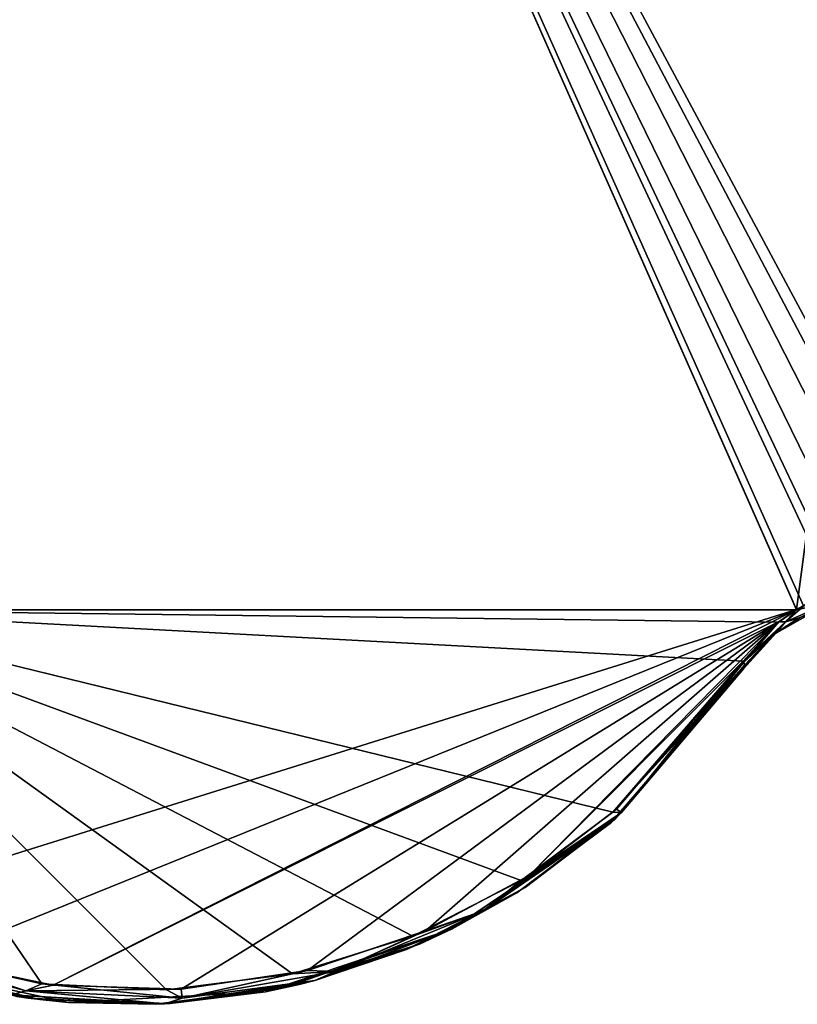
# Model space of a CAD drawing. Header units: millimetres. Extents: x -125 to 125, y -46 to 12.
# Tile 237 of 256: x 98 to 103, y -37 to -30. Entities that reach past the tile are written whole.
import ezdxf

# ---------------------------------------------------------------- set-up
doc = ezdxf.new("R2010")
doc.units = ezdxf.units.MM
doc.header["$LTSCALE"] = 26.699852
for name, color, linetype in [('123', 7, 'CONTINUOUS'), ('177', 7, 'CONTINUOUS'), ('182', 7, 'CONTINUOUS'), ('183', 7, 'CONTINUOUS'), ('220', 7, 'CONTINUOUS'), ('221', 7, 'CONTINUOUS'), ('232', 7, 'CONTINUOUS'), ('233', 7, 'CONTINUOUS')]:
    doc.layers.add(name, color=color, linetype=linetype)

msp = doc.modelspace()

# ---------------------------------------------------------------- linework, layer by layer
at = {"layer": '123', "linetype": 'CONTINUOUS'}
for points in [[(102.7529, -34.4009, 69.7921), (101.845, -35.4547, 71.0519), (102.7529, -34.4009, 64.4363), (102.7529, -34.4009, 69.7921)], [(102.7529, -34.4009, 64.4363), (101.845, -35.4547, 71.0519), (101.8794, -35.4242, 64.4363), (102.7529, -34.4009, 64.4363)], [(102.7529, -34.4009, -69.7921), (101.8794, -35.4242, -67.0963), (101.8698, -35.4328, -71.0177), (102.7529, -34.4009, -69.7921)], [(102.7529, -34.4009, -55.1388), (101.8794, -35.4242, -55.1388), (102.7529, -34.4009, -61.7286), (102.7529, -34.4009, -55.1388)], [(102.7529, -34.4009, -19.2663), (101.8794, -35.4242, -7.3088), (101.8794, -35.4242, -19.2663), (102.7529, -34.4009, -19.2663)], [(102.7529, -34.4009, -31.2238), (101.8794, -35.4242, -19.2663), (101.8794, -35.4242, -31.2238), (102.7529, -34.4009, -31.2238)], [(102.7529, -34.4009, -25.8561), (101.8794, -35.4242, -19.2663), (102.7529, -34.4009, -31.2238), (102.7529, -34.4009, -25.8561)], [(102.7529, -34.4009, -19.2663), (101.8794, -35.4242, -19.2663), (102.7529, -34.4009, -25.8561), (102.7529, -34.4009, -19.2663)], [(102.7529, -34.4009, -7.3088), (101.8794, -35.4242, 4.6488), (101.8794, -35.4242, -7.3088), (102.7529, -34.4009, -7.3088)], [(102.7529, -34.4009, -1.941), (101.8794, -35.4242, 4.6488), (102.7529, -34.4009, -7.3088), (102.7529, -34.4009, -1.941)], [(102.7529, -34.4009, 4.6488), (101.8794, -35.4242, 4.6488), (102.7529, -34.4009, -1.941), (102.7529, -34.4009, 4.6488)], [(102.7529, -34.4009, -13.8986), (101.8794, -35.4242, -7.3088), (102.7529, -34.4009, -19.2663), (102.7529, -34.4009, -13.8986)], [(102.7529, -34.4009, -7.3088), (101.8794, -35.4242, -7.3088), (102.7529, -34.4009, -13.8986), (102.7529, -34.4009, -7.3088)], [(102.7529, -34.4009, -43.1813), (101.8794, -35.4242, -31.2238), (101.8794, -35.4242, -43.1813), (102.7529, -34.4009, -43.1813)], [(102.7529, -34.4009, -43.1813), (101.8794, -35.4242, -43.1813), (102.7529, -34.4009, -49.7711), (102.7529, -34.4009, -43.1813)], [(102.7529, -34.4009, -37.8136), (101.8794, -35.4242, -31.2238), (102.7529, -34.4009, -43.1813), (102.7529, -34.4009, -37.8136)], [(102.7529, -34.4009, -49.7711), (101.8794, -35.4242, -43.1813), (102.7529, -34.4009, -55.1388), (102.7529, -34.4009, -49.7711)], [(102.7529, -34.4009, -55.1388), (101.8794, -35.4242, -43.1813), (101.8794, -35.4242, -55.1388), (102.7529, -34.4009, -55.1388)], [(102.7529, -34.4009, -31.2238), (101.8794, -35.4242, -31.2238), (102.7529, -34.4009, -37.8136), (102.7529, -34.4009, -31.2238)], [(102.7529, -34.4009, 52.4788), (101.8794, -35.4242, 52.4788), (102.7529, -34.4009, 45.889), (102.7529, -34.4009, 52.4788)], [(102.7529, -34.4009, 64.4363), (101.8794, -35.4242, 64.4363), (102.7529, -34.4009, 57.8465), (102.7529, -34.4009, 64.4363)], [(102.7529, -34.4009, 57.8465), (101.8794, -35.4242, 64.4363), (102.7529, -34.4009, 52.4788), (102.7529, -34.4009, 57.8465)], [(102.7529, -34.4009, 52.4788), (101.8794, -35.4242, 64.4363), (101.8794, -35.4242, 52.4788), (102.7529, -34.4009, 52.4788)], [(102.7529, -34.4009, 40.5213), (101.8794, -35.4242, 40.5213), (102.7529, -34.4009, 33.9315), (102.7529, -34.4009, 40.5213)], [(102.7529, -34.4009, 33.9315), (101.8794, -35.4242, 40.5213), (102.7529, -34.4009, 28.5638), (102.7529, -34.4009, 33.9315)], [(102.7529, -34.4009, 28.5638), (101.8794, -35.4242, 40.5213), (101.8794, -35.4242, 28.5638), (102.7529, -34.4009, 28.5638)], [(102.7529, -34.4009, 45.889), (101.8794, -35.4242, 52.4788), (102.7529, -34.4009, 40.5213), (102.7529, -34.4009, 45.889)], [(102.7529, -34.4009, 40.5213), (101.8794, -35.4242, 52.4788), (101.8794, -35.4242, 40.5213), (102.7529, -34.4009, 40.5213)], [(102.7529, -34.4009, 4.6488), (101.8794, -35.4242, 16.6063), (101.8794, -35.4242, 4.6488), (102.7529, -34.4009, 4.6488)], [(102.7529, -34.4009, 10.0165), (101.8794, -35.4242, 16.6063), (102.7529, -34.4009, 4.6488), (102.7529, -34.4009, 10.0165)], [(102.7529, -34.4009, 16.6063), (101.8794, -35.4242, 16.6063), (102.7529, -34.4009, 10.0165), (102.7529, -34.4009, 16.6063)], [(102.7529, -34.4009, -67.0963), (101.8794, -35.4242, -67.0963), (102.7529, -34.4009, -69.7921), (102.7529, -34.4009, -67.0963)], [(101.8794, -35.4242, -67.0963), (102.7529, -34.4009, -67.0963), (101.8794, -35.4242, -55.1388), (101.8794, -35.4242, -67.0963)], [(101.8794, -35.4242, -55.1388), (102.7529, -34.4009, -67.0963), (102.7529, -34.4009, -61.7286), (101.8794, -35.4242, -55.1388)], [(102.7529, -34.4009, 21.974), (101.8794, -35.4242, 28.5638), (102.7529, -34.4009, 16.6063), (102.7529, -34.4009, 21.974)], [(102.7529, -34.4009, 28.5638), (101.8794, -35.4242, 28.5638), (102.7529, -34.4009, 21.974), (102.7529, -34.4009, 28.5638)], [(102.7529, -34.4009, 16.6063), (101.8794, -35.4242, 28.5638), (101.8794, -35.4242, 16.6063), (102.7529, -34.4009, 16.6063)], [(101.8794, -35.4242, -19.2663), (100.7646, -36.1776, -7.3088), (100.7646, -36.1776, -19.2663), (101.8794, -35.4242, -19.2663)], [(101.8794, -35.4242, -19.2663), (100.7646, -36.1776, -19.2663), (101.8794, -35.4242, -31.2238), (101.8794, -35.4242, -19.2663)], [(101.8794, -35.4242, -7.3088), (100.7646, -36.1776, 4.6488), (100.7646, -36.1776, -7.3088), (101.8794, -35.4242, -7.3088)], [(101.8794, -35.4242, 4.6488), (100.7646, -36.1776, 4.6488), (101.8794, -35.4242, -7.3088), (101.8794, -35.4242, 4.6488)], [(101.8794, -35.4242, -7.3088), (100.7646, -36.1776, -7.3088), (101.8794, -35.4242, -19.2663), (101.8794, -35.4242, -7.3088)], [(101.8794, -35.4242, -67.0963), (100.7646, -36.1776, -67.0963), (101.8698, -35.4328, -71.0177), (101.8794, -35.4242, -67.0963)], [(100.7646, -36.1776, -67.0963), (101.8794, -35.4242, -67.0963), (100.7646, -36.1776, -55.1388), (100.7646, -36.1776, -67.0963)], [(101.8794, -35.4242, -43.1813), (100.7646, -36.1776, -31.2238), (100.7646, -36.1776, -43.1813), (101.8794, -35.4242, -43.1813)], [(101.8794, -35.4242, -31.2238), (100.7646, -36.1776, -31.2238), (101.8794, -35.4242, -43.1813), (101.8794, -35.4242, -31.2238)], [(101.8794, -35.4242, -43.1813), (100.7646, -36.1776, -43.1813), (101.8794, -35.4242, -55.1388), (101.8794, -35.4242, -43.1813)], [(101.8794, -35.4242, -31.2238), (100.7646, -36.1776, -19.2663), (100.7646, -36.1776, -31.2238), (101.8794, -35.4242, -31.2238)], [(101.8794, -35.4242, -55.1388), (100.7646, -36.1776, -43.1813), (100.7646, -36.1776, -55.1388), (101.8794, -35.4242, -55.1388)], [(101.8794, -35.4242, 52.4788), (100.7646, -36.1776, 64.4363), (100.7646, -36.1776, 52.4788), (101.8794, -35.4242, 52.4788)], [(101.8794, -35.4242, 52.4788), (100.7646, -36.1776, 52.4788), (101.8794, -35.4242, 40.5213), (101.8794, -35.4242, 52.4788)], [(101.8794, -35.4242, 64.4363), (101.2062, -35.9307, 71.9264), (100.7646, -36.1776, 64.4363), (101.8794, -35.4242, 64.4363)], [(101.8794, -35.4242, 64.4363), (100.7646, -36.1776, 64.4363), (101.8794, -35.4242, 52.4788), (101.8794, -35.4242, 64.4363)], [(101.8794, -35.4242, 28.5638), (100.7646, -36.1776, 40.5213), (100.7646, -36.1776, 28.5638), (101.8794, -35.4242, 28.5638)], [(101.8794, -35.4242, 40.5213), (100.7646, -36.1776, 40.5213), (101.8794, -35.4242, 28.5638), (101.8794, -35.4242, 40.5213)], [(101.8794, -35.4242, 40.5213), (100.7646, -36.1776, 52.4788), (100.7646, -36.1776, 40.5213), (101.8794, -35.4242, 40.5213)], [(101.8794, -35.4242, 4.6488), (100.7646, -36.1776, 16.6063), (100.7646, -36.1776, 4.6488), (101.8794, -35.4242, 4.6488)], [(101.8794, -35.4242, 16.6063), (100.7646, -36.1776, 16.6063), (101.8794, -35.4242, 4.6488), (101.8794, -35.4242, 16.6063)], [(101.8794, -35.4242, -67.0963), (101.8794, -35.4242, -55.1388), (100.7646, -36.1776, -55.1388), (101.8794, -35.4242, -67.0963)], [(101.8794, -35.4242, 28.5638), (100.7646, -36.1776, 28.5638), (101.8794, -35.4242, 16.6063), (101.8794, -35.4242, 28.5638)], [(101.8794, -35.4242, 16.6063), (100.7646, -36.1776, 28.5638), (100.7646, -36.1776, 16.6063), (101.8794, -35.4242, 16.6063)], [(101.845, -35.4547, 71.0519), (101.2062, -35.9307, 71.9264), (101.8794, -35.4242, 64.4363), (101.845, -35.4547, 71.0519)], [(101.8698, -35.4328, -71.0177), (100.7646, -36.1776, -67.0963), (101.2636, -35.894, -71.8482), (101.8698, -35.4328, -71.0177)], [(101.2636, -35.894, -71.8482), (100.7646, -36.1776, -67.0963), (100.5402, -36.2818, -72.8252), (101.2636, -35.894, -71.8482)], [(101.2062, -35.9307, 71.9264), (100.4527, -36.3188, 72.9423), (100.7646, -36.1776, 64.4363), (101.2062, -35.9307, 71.9264)], [(100.7646, -36.1776, -19.2663), (99.4894, -36.6064, -7.3088), (99.4894, -36.6064, -19.2663), (100.7646, -36.1776, -19.2663)], [(100.7646, -36.1776, -7.3088), (99.4894, -36.6064, -7.3088), (100.7646, -36.1776, -19.2663), (100.7646, -36.1776, -7.3088)], [(100.7646, -36.1776, -19.2663), (99.4894, -36.6064, -19.2663), (100.7646, -36.1776, -31.2238), (100.7646, -36.1776, -19.2663)], [(100.7646, -36.1776, -67.0963), (99.4894, -36.6064, -67.0963), (100.5402, -36.2818, -72.8252), (100.7646, -36.1776, -67.0963)], [(99.4894, -36.6064, -67.0963), (100.7646, -36.1776, -67.0963), (99.4894, -36.6064, -55.1388), (99.4894, -36.6064, -67.0963)], [(100.7646, -36.1776, -7.3088), (99.4894, -36.6064, 4.6488), (99.4894, -36.6064, -7.3088), (100.7646, -36.1776, -7.3088)], [(100.7646, -36.1776, 4.6488), (99.4894, -36.6064, 4.6488), (100.7646, -36.1776, -7.3088), (100.7646, -36.1776, 4.6488)], [(100.7646, -36.1776, -67.0963), (100.7646, -36.1776, -55.1388), (99.4894, -36.6064, -55.1388), (100.7646, -36.1776, -67.0963)], [(100.7646, -36.1776, -31.2238), (99.4894, -36.6064, -31.2238), (100.7646, -36.1776, -43.1813), (100.7646, -36.1776, -31.2238)], [(100.7646, -36.1776, -43.1813), (99.4894, -36.6064, -31.2238), (99.4894, -36.6064, -43.1813), (100.7646, -36.1776, -43.1813)], [(100.7646, -36.1776, -31.2238), (99.4894, -36.6064, -19.2663), (99.4894, -36.6064, -31.2238), (100.7646, -36.1776, -31.2238)], [(100.7646, -36.1776, -43.1813), (99.4894, -36.6064, -43.1813), (100.7646, -36.1776, -55.1388), (100.7646, -36.1776, -43.1813)], [(100.7646, -36.1776, -55.1388), (99.4894, -36.6064, -43.1813), (99.4894, -36.6064, -55.1388), (100.7646, -36.1776, -55.1388)], [(100.7646, -36.1776, 64.4363), (99.4894, -36.6064, 64.4363), (100.7646, -36.1776, 52.4788), (100.7646, -36.1776, 64.4363)], [(100.7646, -36.1776, 52.4788), (99.4894, -36.6064, 64.4363), (99.4894, -36.6064, 52.4788), (100.7646, -36.1776, 52.4788)], [(100.7646, -36.1776, 64.4363), (99.6152, -36.5806, 74.0516), (99.4894, -36.6064, 64.4363), (100.7646, -36.1776, 64.4363)], [(100.7646, -36.1776, 40.5213), (99.4894, -36.6064, 40.5213), (100.7646, -36.1776, 28.5638), (100.7646, -36.1776, 40.5213)], [(100.7646, -36.1776, 28.5638), (99.4894, -36.6064, 40.5213), (99.4894, -36.6064, 28.5638), (100.7646, -36.1776, 28.5638)], [(100.7646, -36.1776, 52.4788), (99.4894, -36.6064, 52.4788), (100.7646, -36.1776, 40.5213), (100.7646, -36.1776, 52.4788)], [(100.7646, -36.1776, 40.5213), (99.4894, -36.6064, 52.4788), (99.4894, -36.6064, 40.5213), (100.7646, -36.1776, 40.5213)], [(100.7646, -36.1776, 16.6063), (99.4894, -36.6064, 16.6063), (100.7646, -36.1776, 4.6488), (100.7646, -36.1776, 16.6063)], [(100.7646, -36.1776, 4.6488), (99.4894, -36.6064, 16.6063), (99.4894, -36.6064, 4.6488), (100.7646, -36.1776, 4.6488)], [(100.7646, -36.1776, 16.6063), (99.4894, -36.6064, 28.5638), (99.4894, -36.6064, 16.6063), (100.7646, -36.1776, 16.6063)], [(100.7646, -36.1776, 28.5638), (99.4894, -36.6064, 28.5638), (100.7646, -36.1776, 16.6063), (100.7646, -36.1776, 28.5638)], [(99.8268, -36.5295, 73.7733), (99.6152, -36.5806, 74.0516), (100.7646, -36.1776, 64.4363), (99.8268, -36.5295, 73.7733)], [(100.4527, -36.3188, 72.9423), (99.8268, -36.5295, 73.7733), (100.7646, -36.1776, 64.4363), (100.4527, -36.3188, 72.9423)], [(100.5402, -36.2818, -72.8252), (99.4894, -36.6064, -67.0963), (99.827, -36.5295, -73.7731), (100.5402, -36.2818, -72.8252)], [(98.1459, -36.6797, -19.2663), (96.8315, -36.3921, -7.3088), (96.8315, -36.3921, -19.2663), (98.1459, -36.6797, -19.2663)], [(98.1459, -36.6797, -7.3088), (96.8315, -36.3921, -7.3088), (98.1459, -36.6797, -19.2663), (98.1459, -36.6797, -7.3088)], [(98.1459, -36.6797, -67.0963), (98.1459, -36.6797, -55.1388), (96.8315, -36.3921, -55.1388), (98.1459, -36.6797, -67.0963)], [(98.1459, -36.6797, 4.6488), (96.8315, -36.3921, 4.6488), (98.1459, -36.6797, -7.3088), (98.1459, -36.6797, 4.6488)], [(98.1459, -36.6797, -7.3088), (96.8315, -36.3921, 4.6488), (96.8315, -36.3921, -7.3088), (98.1459, -36.6797, -7.3088)], [(97.949, -36.6599, -76.1963), (96.8315, -36.3921, -67.0963), (97.097, -36.4808, -77.2627), (97.949, -36.6599, -76.1963)], [(96.8315, -36.3921, -67.0963), (98.1459, -36.6797, -67.0963), (96.8315, -36.3921, -55.1388), (96.8315, -36.3921, -67.0963)], [(98.1459, -36.6797, -43.1813), (96.8315, -36.3921, -31.2238), (96.8315, -36.3921, -43.1813), (98.1459, -36.6797, -43.1813)], [(98.1459, -36.6797, -67.0963), (96.8315, -36.3921, -67.0963), (97.949, -36.6599, -76.1963), (98.1459, -36.6797, -67.0963)], [(98.1459, -36.6797, -31.2238), (96.8315, -36.3921, -31.2238), (98.1459, -36.6797, -43.1813), (98.1459, -36.6797, -31.2238)], [(98.1459, -36.6797, -31.2238), (96.8315, -36.3921, -19.2663), (96.8315, -36.3921, -31.2238), (98.1459, -36.6797, -31.2238)], [(98.1459, -36.6797, -55.1388), (96.8315, -36.3921, -43.1813), (96.8315, -36.3921, -55.1388), (98.1459, -36.6797, -55.1388)], [(98.1459, -36.6797, -19.2663), (96.8315, -36.3921, -19.2663), (98.1459, -36.6797, -31.2238), (98.1459, -36.6797, -19.2663)], [(98.1459, -36.6797, -43.1813), (96.8315, -36.3921, -43.1813), (98.1459, -36.6797, -55.1388), (98.1459, -36.6797, -43.1813)], [(98.1459, -36.6797, 64.4363), (96.8315, -36.3921, 64.4363), (98.1459, -36.6797, 52.4788), (98.1459, -36.6797, 64.4363)], [(98.1459, -36.6797, 52.4788), (96.8315, -36.3921, 64.4363), (96.8315, -36.3921, 52.4788), (98.1459, -36.6797, 52.4788)], [(98.1459, -36.6797, 52.4788), (96.8315, -36.3921, 52.4788), (98.1459, -36.6797, 40.5213), (98.1459, -36.6797, 52.4788)], [(98.1459, -36.6797, 40.5213), (96.8315, -36.3921, 52.4788), (96.8315, -36.3921, 40.5213), (98.1459, -36.6797, 40.5213)], [(98.1459, -36.6797, 28.5638), (96.8315, -36.3921, 40.5213), (96.8315, -36.3921, 28.5638), (98.1459, -36.6797, 28.5638)], [(98.1459, -36.6797, 40.5213), (96.8315, -36.3921, 40.5213), (98.1459, -36.6797, 28.5638), (98.1459, -36.6797, 40.5213)], [(98.1459, -36.6797, 4.6488), (96.8315, -36.3921, 16.6063), (96.8315, -36.3921, 4.6488), (98.1459, -36.6797, 4.6488)], [(98.1459, -36.6797, 16.6063), (96.8315, -36.3921, 16.6063), (98.1459, -36.6797, 4.6488), (98.1459, -36.6797, 16.6063)], [(98.1459, -36.6797, 64.4363), (97.7919, -36.6384, 76.3945), (96.8315, -36.3921, 64.4363), (98.1459, -36.6797, 64.4363)], [(98.1459, -36.6797, 16.6063), (96.8315, -36.3921, 28.5638), (96.8315, -36.3921, 16.6063), (98.1459, -36.6797, 16.6063)], [(98.1459, -36.6797, 28.5638), (96.8315, -36.3921, 28.5638), (98.1459, -36.6797, 16.6063), (98.1459, -36.6797, 28.5638)], [(99.7194, -36.5567, -73.9148), (99.4894, -36.6064, -67.0963), (98.8392, -36.6874, -75.0605), (99.7194, -36.5567, -73.9148)], [(99.827, -36.5295, -73.7731), (99.4894, -36.6064, -67.0963), (99.7194, -36.5567, -73.9148), (99.827, -36.5295, -73.7731)], [(99.4894, -36.6064, -19.2663), (98.1459, -36.6797, -7.3088), (98.1459, -36.6797, -19.2663), (99.4894, -36.6064, -19.2663)], [(99.4894, -36.6064, -7.3088), (98.1459, -36.6797, -7.3088), (99.4894, -36.6064, -19.2663), (99.4894, -36.6064, -7.3088)], [(99.4894, -36.6064, -7.3088), (98.1459, -36.6797, 4.6488), (98.1459, -36.6797, -7.3088), (99.4894, -36.6064, -7.3088)], [(99.4894, -36.6064, 4.6488), (98.1459, -36.6797, 4.6488), (99.4894, -36.6064, -7.3088), (99.4894, -36.6064, 4.6488)], [(99.4894, -36.6064, -67.0963), (99.4894, -36.6064, -55.1388), (98.1459, -36.6797, -55.1388), (99.4894, -36.6064, -67.0963)], [(99.4894, -36.6064, -43.1813), (98.1459, -36.6797, -31.2238), (98.1459, -36.6797, -43.1813), (99.4894, -36.6064, -43.1813)], [(99.4894, -36.6064, -31.2238), (98.1459, -36.6797, -31.2238), (99.4894, -36.6064, -43.1813), (99.4894, -36.6064, -31.2238)], [(98.1459, -36.6797, -67.0963), (99.4894, -36.6064, -67.0963), (98.1459, -36.6797, -55.1388), (98.1459, -36.6797, -67.0963)], [(99.4894, -36.6064, -31.2238), (98.1459, -36.6797, -19.2663), (98.1459, -36.6797, -31.2238), (99.4894, -36.6064, -31.2238)], [(99.4894, -36.6064, -19.2663), (98.1459, -36.6797, -19.2663), (99.4894, -36.6064, -31.2238), (99.4894, -36.6064, -19.2663)], [(99.4894, -36.6064, -43.1813), (98.1459, -36.6797, -43.1813), (99.4894, -36.6064, -55.1388), (99.4894, -36.6064, -43.1813)], [(99.4894, -36.6064, -67.0963), (98.1459, -36.6797, -67.0963), (98.8392, -36.6874, -75.0605), (99.4894, -36.6064, -67.0963)], [(99.4894, -36.6064, -55.1388), (98.1459, -36.6797, -43.1813), (98.1459, -36.6797, -55.1388), (99.4894, -36.6064, -55.1388)], [(99.4894, -36.6064, 64.4363), (98.1459, -36.6797, 64.4363), (99.4894, -36.6064, 52.4788), (99.4894, -36.6064, 64.4363)], [(99.4894, -36.6064, 52.4788), (98.1459, -36.6797, 64.4363), (98.1459, -36.6797, 52.4788), (99.4894, -36.6064, 52.4788)], [(99.4894, -36.6064, 40.5213), (98.1459, -36.6797, 52.4788), (98.1459, -36.6797, 40.5213), (99.4894, -36.6064, 40.5213)], [(99.4894, -36.6064, 28.5638), (98.1459, -36.6797, 40.5213), (98.1459, -36.6797, 28.5638), (99.4894, -36.6064, 28.5638)], [(99.4894, -36.6064, 40.5213), (98.1459, -36.6797, 40.5213), (99.4894, -36.6064, 28.5638), (99.4894, -36.6064, 40.5213)], [(99.4894, -36.6064, 52.4788), (98.1459, -36.6797, 52.4788), (99.4894, -36.6064, 40.5213), (99.4894, -36.6064, 52.4788)], [(99.4894, -36.6064, 16.6063), (98.1459, -36.6797, 16.6063), (99.4894, -36.6064, 4.6488), (99.4894, -36.6064, 16.6063)], [(99.4894, -36.6064, 4.6488), (98.1459, -36.6797, 16.6063), (98.1459, -36.6797, 4.6488), (99.4894, -36.6064, 4.6488)], [(99.4894, -36.6064, 64.4363), (98.7379, -36.6923, 75.191), (98.1459, -36.6797, 64.4363), (99.4894, -36.6064, 64.4363)], [(99.4894, -36.6064, 16.6063), (98.1459, -36.6797, 28.5638), (98.1459, -36.6797, 16.6063), (99.4894, -36.6064, 16.6063)], [(99.4894, -36.6064, 28.5638), (98.1459, -36.6797, 28.5638), (99.4894, -36.6064, 16.6063), (99.4894, -36.6064, 28.5638)], [(99.6152, -36.5806, 74.0516), (98.7379, -36.6923, 75.191), (99.4894, -36.6064, 64.4363), (99.6152, -36.5806, 74.0516)], [(97.8701, -36.6497, 76.296), (97.7919, -36.6384, 76.3945), (98.1459, -36.6797, 64.4363), (97.8701, -36.6497, 76.296)], [(98.7379, -36.6923, 75.191), (97.8701, -36.6497, 76.296), (98.1459, -36.6797, 64.4363), (98.7379, -36.6923, 75.191)], [(98.8392, -36.6874, -75.0605), (98.1459, -36.6797, -67.0963), (97.949, -36.6599, -76.1963), (98.8392, -36.6874, -75.0605)]]:
    msp.add_3dface(points, dxfattribs=at)
at = {"layer": '177', "linetype": 'CONTINUOUS'}
for points in [[(103.2436, -34.0053, 21.974), (102.9663, -34.1634, 21.974), (103.2436, -34.0053, 10.0165), (103.2436, -34.0053, 21.974)], [(103.2436, -34.0053, 45.889), (102.9663, -34.1634, 57.8465), (102.9663, -34.1634, 45.889), (103.2436, -34.0053, 45.889)], [(103.2436, -34.0053, 57.8465), (102.9714, -34.1593, 69.4455), (102.9663, -34.1634, 57.8465), (103.2436, -34.0053, 57.8465)], [(103.2436, -34.0053, 10.0165), (102.9663, -34.1634, 10.0165), (103.2436, -34.0053, -1.941), (103.2436, -34.0053, 10.0165)], [(103.2436, -34.0053, 10.0165), (102.9663, -34.1634, 21.974), (102.9663, -34.1634, 10.0165), (103.2436, -34.0053, 10.0165)], [(103.2436, -34.0053, 57.8465), (102.9663, -34.1634, 57.8465), (103.2436, -34.0053, 45.889), (103.2436, -34.0053, 57.8465)], [(103.2436, -34.0053, -61.7286), (102.9663, -34.1634, -61.7286), (103.1399, -34.0509, -69.1738), (103.2436, -34.0053, -61.7286)], [(102.9663, -34.1634, -61.7286), (103.2436, -34.0053, -61.7286), (102.9663, -34.1634, -49.7711), (102.9663, -34.1634, -61.7286)], [(103.2436, -34.0053, 21.974), (102.9663, -34.1634, 33.9315), (102.9663, -34.1634, 21.974), (103.2436, -34.0053, 21.974)], [(103.2436, -34.0053, 33.9315), (102.9663, -34.1634, 33.9315), (103.2436, -34.0053, 21.974), (103.2436, -34.0053, 33.9315)], [(103.2436, -34.0053, -37.8136), (102.9663, -34.1634, -37.8136), (103.2436, -34.0053, -49.7711), (103.2436, -34.0053, -37.8136)], [(103.2436, -34.0053, -1.941), (102.9663, -34.1634, 10.0165), (102.9663, -34.1634, -1.941), (103.2436, -34.0053, -1.941)], [(103.2436, -34.0053, -13.8986), (102.9663, -34.1634, -1.941), (102.9663, -34.1634, -13.8986), (103.2436, -34.0053, -13.8986)], [(103.2436, -34.0053, -25.8561), (102.9663, -34.1634, -25.8561), (103.2436, -34.0053, -37.8136), (103.2436, -34.0053, -25.8561)], [(103.2436, -34.0053, -61.7286), (103.2436, -34.0053, -49.7711), (102.9663, -34.1634, -49.7711), (103.2436, -34.0053, -61.7286)], [(103.2436, -34.0053, -37.8136), (102.9663, -34.1634, -25.8561), (102.9663, -34.1634, -37.8136), (103.2436, -34.0053, -37.8136)], [(103.2436, -34.0053, 45.889), (102.9663, -34.1634, 45.889), (103.2436, -34.0053, 33.9315), (103.2436, -34.0053, 45.889)], [(103.2436, -34.0053, -1.941), (102.9663, -34.1634, -1.941), (103.2436, -34.0053, -13.8986), (103.2436, -34.0053, -1.941)], [(103.2436, -34.0053, 33.9315), (102.9663, -34.1634, 45.889), (102.9663, -34.1634, 33.9315), (103.2436, -34.0053, 33.9315)], [(103.2436, -34.0053, -49.7711), (102.9663, -34.1634, -37.8136), (102.9663, -34.1634, -49.7711), (103.2436, -34.0053, -49.7711)], [(103.2436, -34.0053, -25.8561), (102.9663, -34.1634, -13.8986), (102.9663, -34.1634, -25.8561), (103.2436, -34.0053, -25.8561)], [(103.2436, -34.0053, -13.8986), (102.9663, -34.1634, -13.8986), (103.2436, -34.0053, -25.8561), (103.2436, -34.0053, -13.8986)], [(103.1261, -34.0581, 69.1962), (102.9714, -34.1593, 69.4455), (103.2436, -34.0053, 57.8465), (103.1261, -34.0581, 69.1962)], [(103.1399, -34.0509, -69.1738), (102.9663, -34.1634, -61.7286), (102.9757, -34.1559, -69.4386), (103.1399, -34.0509, -69.1738)], [(102.9663, -34.1634, -61.7286), (102.7529, -34.4009, -61.7286), (102.9757, -34.1559, -69.4386), (102.9663, -34.1634, -61.7286)], [(102.7529, -34.4009, -67.0963), (102.7529, -34.4009, -69.7921), (102.9757, -34.1559, -69.4386), (102.7529, -34.4009, -67.0963)], [(102.7529, -34.4009, -61.7286), (102.7529, -34.4009, -67.0963), (102.9757, -34.1559, -69.4386), (102.7529, -34.4009, -61.7286)], [(102.9714, -34.1593, 69.4455), (102.7529, -34.4009, 69.7921), (102.9663, -34.1634, 57.8465), (102.9714, -34.1593, 69.4455)], [(102.7529, -34.4009, -37.8136), (102.7529, -34.4009, -43.1813), (102.9663, -34.1634, -49.7711), (102.7529, -34.4009, -37.8136)], [(102.9663, -34.1634, -37.8136), (102.7529, -34.4009, -37.8136), (102.9663, -34.1634, -49.7711), (102.9663, -34.1634, -37.8136)], [(102.7529, -34.4009, -43.1813), (102.7529, -34.4009, -49.7711), (102.9663, -34.1634, -49.7711), (102.7529, -34.4009, -43.1813)], [(102.7529, -34.4009, -49.7711), (102.7529, -34.4009, -55.1388), (102.9663, -34.1634, -61.7286), (102.7529, -34.4009, -49.7711)], [(102.7529, -34.4009, -49.7711), (102.9663, -34.1634, -61.7286), (102.9663, -34.1634, -49.7711), (102.7529, -34.4009, -49.7711)], [(102.7529, -34.4009, -55.1388), (102.7529, -34.4009, -61.7286), (102.9663, -34.1634, -61.7286), (102.7529, -34.4009, -55.1388)], [(102.7529, -34.4009, 64.4363), (102.7529, -34.4009, 57.8465), (102.9663, -34.1634, 57.8465), (102.7529, -34.4009, 64.4363)], [(102.7529, -34.4009, 57.8465), (102.7529, -34.4009, 52.4788), (102.9663, -34.1634, 45.889), (102.7529, -34.4009, 57.8465)], [(102.9663, -34.1634, 57.8465), (102.7529, -34.4009, 57.8465), (102.9663, -34.1634, 45.889), (102.9663, -34.1634, 57.8465)], [(102.7529, -34.4009, 52.4788), (102.7529, -34.4009, 45.889), (102.9663, -34.1634, 45.889), (102.7529, -34.4009, 52.4788)], [(102.7529, -34.4009, 45.889), (102.7529, -34.4009, 40.5213), (102.9663, -34.1634, 33.9315), (102.7529, -34.4009, 45.889)], [(102.9663, -34.1634, 45.889), (102.7529, -34.4009, 45.889), (102.9663, -34.1634, 33.9315), (102.9663, -34.1634, 45.889)], [(102.7529, -34.4009, 40.5213), (102.7529, -34.4009, 33.9315), (102.9663, -34.1634, 33.9315), (102.7529, -34.4009, 40.5213)], [(102.7529, -34.4009, 33.9315), (102.7529, -34.4009, 28.5638), (102.9663, -34.1634, 21.974), (102.7529, -34.4009, 33.9315)], [(102.7529, -34.4009, -1.941), (102.7529, -34.4009, -7.3088), (102.9663, -34.1634, -13.8986), (102.7529, -34.4009, -1.941)], [(102.9663, -34.1634, -1.941), (102.7529, -34.4009, -1.941), (102.9663, -34.1634, -13.8986), (102.9663, -34.1634, -1.941)], [(102.7529, -34.4009, -7.3088), (102.7529, -34.4009, -13.8986), (102.9663, -34.1634, -13.8986), (102.7529, -34.4009, -7.3088)], [(102.7529, -34.4009, -13.8986), (102.7529, -34.4009, -19.2663), (102.9663, -34.1634, -25.8561), (102.7529, -34.4009, -13.8986)], [(102.9663, -34.1634, -13.8986), (102.7529, -34.4009, -13.8986), (102.9663, -34.1634, -25.8561), (102.9663, -34.1634, -13.8986)], [(102.7529, -34.4009, -19.2663), (102.7529, -34.4009, -25.8561), (102.9663, -34.1634, -25.8561), (102.7529, -34.4009, -19.2663)], [(102.7529, -34.4009, -25.8561), (102.7529, -34.4009, -31.2238), (102.9663, -34.1634, -37.8136), (102.7529, -34.4009, -25.8561)], [(102.9663, -34.1634, -25.8561), (102.7529, -34.4009, -25.8561), (102.9663, -34.1634, -37.8136), (102.9663, -34.1634, -25.8561)], [(102.7529, -34.4009, -31.2238), (102.7529, -34.4009, -37.8136), (102.9663, -34.1634, -37.8136), (102.7529, -34.4009, -31.2238)], [(102.9663, -34.1634, 33.9315), (102.7529, -34.4009, 33.9315), (102.9663, -34.1634, 21.974), (102.9663, -34.1634, 33.9315)], [(102.7529, -34.4009, 28.5638), (102.7529, -34.4009, 21.974), (102.9663, -34.1634, 21.974), (102.7529, -34.4009, 28.5638)], [(102.7529, -34.4009, 21.974), (102.7529, -34.4009, 16.6063), (102.9663, -34.1634, 10.0165), (102.7529, -34.4009, 21.974)], [(102.9663, -34.1634, 21.974), (102.7529, -34.4009, 21.974), (102.9663, -34.1634, 10.0165), (102.9663, -34.1634, 21.974)], [(102.7529, -34.4009, 16.6063), (102.7529, -34.4009, 10.0165), (102.9663, -34.1634, 10.0165), (102.7529, -34.4009, 16.6063)], [(102.7529, -34.4009, 10.0165), (102.7529, -34.4009, 4.6488), (102.9663, -34.1634, -1.941), (102.7529, -34.4009, 10.0165)], [(102.9663, -34.1634, 10.0165), (102.7529, -34.4009, 10.0165), (102.9663, -34.1634, -1.941), (102.9663, -34.1634, 10.0165)], [(102.7529, -34.4009, 4.6488), (102.7529, -34.4009, -1.941), (102.9663, -34.1634, -1.941), (102.7529, -34.4009, 4.6488)], [(102.7529, -34.4009, 69.7921), (102.7529, -34.4009, 64.4363), (102.9663, -34.1634, 57.8465), (102.7529, -34.4009, 69.7921)]]:
    msp.add_3dface(points, dxfattribs=at)
at = {"layer": '182', "color": 7, "linetype": 'CONTINUOUS'}
for points in [[(97.8315, -22.0429, -76.9355), (96.2217, -33.9986, -78.6102), (90.0753, -22.0429, -85.8867), (97.8315, -22.0429, -76.9355)], [(103.115, -33.998, -69.3216), (96.2217, -33.9986, -78.6102), (97.8315, -22.0429, -76.9355), (103.115, -33.998, -69.3216)], [(104.7017, -22.0429, -67.2877), (103.115, -33.998, -69.3216), (97.8315, -22.0429, -76.9355), (104.7017, -22.0429, -67.2877)], [(103.1775, -33.9636, -69.2296), (103.115, -33.998, -69.3216), (104.7017, -22.0429, -67.2877), (103.1775, -33.9636, -69.2296)], [(96.2217, -33.9986, -78.6102), (103.115, -33.998, -69.3216), (96.4426, -36.0846, -78.2813), (96.2217, -33.9986, -78.6102)], [(96.4426, -36.0846, -78.2813), (103.115, -33.998, -69.3216), (97.2043, -36.3868, -77.3249), (96.4426, -36.0846, -78.2813)], [(97.2043, -36.3868, -77.3249), (103.115, -33.998, -69.3216), (98.0399, -36.5624, -76.2577), (97.2043, -36.3868, -77.3249)], [(98.0399, -36.5624, -76.2577), (103.115, -33.998, -69.3216), (102.9968, -34.079, -69.4946), (98.0399, -36.5624, -76.2577)], [(98.913, -36.5893, -75.121), (98.0399, -36.5624, -76.2577), (102.9968, -34.079, -69.4946), (98.913, -36.5893, -75.121)], [(99.7762, -36.4612, -73.9743), (98.913, -36.5893, -75.121), (102.9968, -34.079, -69.4946), (99.7762, -36.4612, -73.9743)], [(100.5813, -36.1918, -72.8839), (99.7762, -36.4612, -73.9743), (102.9968, -34.079, -69.4946), (100.5813, -36.1918, -72.8839)], [(101.2909, -35.8118, -71.906), (100.5813, -36.1918, -72.8839), (102.9968, -34.079, -69.4946), (101.2909, -35.8118, -71.906)], [(102.7515, -34.3485, -69.8483), (101.2909, -35.8118, -71.906), (102.9968, -34.079, -69.4946), (102.7515, -34.3485, -69.8483)], [(101.8854, -35.3598, -71.0749), (101.2909, -35.8118, -71.906), (102.7515, -34.3485, -69.8483), (101.8854, -35.3598, -71.0749)]]:
    msp.add_3dface(points, dxfattribs=at)
at = {"layer": '183', "color": 7, "linetype": 'CONTINUOUS'}
for points in [[(90.0753, -22.0429, 85.8867), (96.2196, -33.9986, 78.6128), (97.8315, -22.0429, 76.9355), (90.0753, -22.0429, 85.8867)], [(96.2196, -33.9986, 78.6128), (103.1149, -33.9981, 69.3218), (97.8315, -22.0429, 76.9355), (96.2196, -33.9986, 78.6128)], [(103.3693, -33.8876, 68.9452), (97.8315, -22.0429, 76.9355), (103.1623, -33.9715, 69.2519), (103.3693, -33.8876, 68.9452)], [(103.4335, -33.871, 68.8494), (97.8315, -22.0429, 76.9355), (103.3693, -33.8876, 68.9452), (103.4335, -33.871, 68.8494)], [(103.6058, -33.846, 68.5906), (97.8315, -22.0429, 76.9355), (103.4335, -33.871, 68.8494), (103.6058, -33.846, 68.5906)], [(103.855, -33.8581, 68.2124), (97.8315, -22.0429, 76.9355), (103.6058, -33.846, 68.5906), (103.855, -33.8581, 68.2124)], [(104.0942, -33.9256, 67.8446), (97.8315, -22.0429, 76.9355), (103.855, -33.8581, 68.2124), (104.0942, -33.9256, 67.8446)], [(104.2398, -33.998, 67.6184), (97.8315, -22.0429, 76.9355), (104.0942, -33.9256, 67.8446), (104.2398, -33.998, 67.6184)], [(104.7017, -22.0429, 67.2877), (97.8315, -22.0429, 76.9355), (104.2398, -33.998, 67.6184), (104.7017, -22.0429, 67.2877)], [(97.8315, -22.0429, 76.9355), (103.1149, -33.9981, 69.3218), (103.1623, -33.9715, 69.2519), (97.8315, -22.0429, 76.9355)], [(103.1149, -33.9981, 69.3218), (96.2196, -33.9986, 78.6128), (102.9921, -34.0828, 69.5014), (103.1149, -33.9981, 69.3218)], [(97.9625, -36.5524, 76.3574), (96.2196, -33.9986, 78.6128), (97.1602, -36.3732, 77.3808), (97.9625, -36.5524, 76.3574)], [(98.8136, -36.5941, 75.2516), (96.2196, -33.9986, 78.6128), (97.9625, -36.5524, 76.3574), (98.8136, -36.5941, 75.2516)], [(99.6741, -36.4847, 74.1113), (96.2196, -33.9986, 78.6128), (98.8136, -36.5941, 75.2516), (99.6741, -36.4847, 74.1113)], [(100.4955, -36.2281, 73.0011), (96.2196, -33.9986, 78.6128), (99.6741, -36.4847, 74.1113), (100.4955, -36.2281, 73.0011)], [(101.2345, -35.8477, 71.9843), (96.2196, -33.9986, 78.6128), (100.4955, -36.2281, 73.0011), (101.2345, -35.8477, 71.9843)], [(101.861, -35.3813, 71.1092), (96.2196, -33.9986, 78.6128), (101.2345, -35.8477, 71.9843), (101.861, -35.3813, 71.1092)], [(102.7515, -34.3485, 69.8483), (96.2196, -33.9986, 78.6128), (101.861, -35.3813, 71.1092), (102.7515, -34.3485, 69.8483)], [(102.9921, -34.0828, 69.5014), (96.2196, -33.9986, 78.6128), (102.7515, -34.3485, 69.8483), (102.9921, -34.0828, 69.5014)]]:
    msp.add_3dface(points, dxfattribs=at)
at = {"layer": '220', "linetype": 'CONTINUOUS'}
for points in [[(102.7515, -34.3485, 69.8483), (101.861, -35.3813, 71.1092), (102.7549, -34.3563, 69.8422), (102.7515, -34.3485, 69.8483)], [(101.845, -35.4547, 71.0519), (102.7529, -34.4009, 69.7921), (101.9198, -35.3818, 70.9867), (101.845, -35.4547, 71.0519)], [(102.7549, -34.3563, 69.8422), (101.861, -35.3813, 71.1092), (102.7592, -34.377, 69.8225), (102.7549, -34.3563, 69.8422)], [(101.861, -35.3813, 71.1092), (102.7562, -34.3946, 69.8013), (102.7592, -34.377, 69.8225), (101.861, -35.3813, 71.1092)], [(101.861, -35.3813, 71.1092), (101.9198, -35.3818, 70.9867), (102.7562, -34.3946, 69.8013), (101.861, -35.3813, 71.1092)], [(101.9198, -35.3818, 70.9867), (102.7529, -34.4009, 69.7921), (102.7562, -34.3946, 69.8013), (101.9198, -35.3818, 70.9867)], [(100.9758, -36.054, 72.3031), (101.845, -35.4547, 71.0519), (101.9198, -35.3818, 70.9867), (100.9758, -36.054, 72.3031)], [(101.2345, -35.8477, 71.9843), (100.9758, -36.054, 72.3031), (101.9198, -35.3818, 70.9867), (101.2345, -35.8477, 71.9843)], [(101.861, -35.3813, 71.1092), (101.2345, -35.8477, 71.9843), (101.9198, -35.3818, 70.9867), (101.861, -35.3813, 71.1092)], [(101.2062, -35.9307, 71.9264), (101.845, -35.4547, 71.0519), (100.9758, -36.054, 72.3031), (101.2062, -35.9307, 71.9264)], [(101.2345, -35.8477, 71.9843), (100.4955, -36.2281, 73.0011), (100.9758, -36.054, 72.3031), (101.2345, -35.8477, 71.9843)], [(100.4527, -36.3188, 72.9423), (101.2062, -35.9307, 71.9264), (100.9758, -36.054, 72.3031), (100.4527, -36.3188, 72.9423)], [(99.9687, -36.4683, 73.6771), (100.4527, -36.3188, 72.9423), (100.9758, -36.054, 72.3031), (99.9687, -36.4683, 73.6771)], [(100.4955, -36.2281, 73.0011), (99.9687, -36.4683, 73.6771), (100.9758, -36.054, 72.3031), (100.4955, -36.2281, 73.0011)], [(100.4955, -36.2281, 73.0011), (99.6741, -36.4847, 74.1113), (99.9687, -36.4683, 73.6771), (100.4955, -36.2281, 73.0011)], [(96.7835, -36.3091, 77.8184), (97.7541, -36.6269, 76.4959), (97.8534, -36.6013, 76.4604), (96.7835, -36.3091, 77.8184)], [(97.1602, -36.3732, 77.3808), (96.7835, -36.3091, 77.8184), (97.8534, -36.6013, 76.4604), (97.1602, -36.3732, 77.3808)], [(99.8268, -36.5295, 73.7733), (100.4527, -36.3188, 72.9423), (99.9687, -36.4683, 73.6771), (99.8268, -36.5295, 73.7733)], [(97.9625, -36.5524, 76.3574), (97.1602, -36.3732, 77.3808), (97.8534, -36.6013, 76.4604), (97.9625, -36.5524, 76.3574)], [(99.6741, -36.4847, 74.1113), (98.8136, -36.5941, 75.2516), (98.9219, -36.6496, 75.0715), (99.6741, -36.4847, 74.1113)], [(98.9219, -36.6496, 75.0715), (99.8268, -36.5295, 73.7733), (99.9687, -36.4683, 73.6771), (98.9219, -36.6496, 75.0715)], [(99.6741, -36.4847, 74.1113), (98.9219, -36.6496, 75.0715), (99.9687, -36.4683, 73.6771), (99.6741, -36.4847, 74.1113)], [(97.9625, -36.5524, 76.3574), (97.8534, -36.6013, 76.4604), (98.9219, -36.6496, 75.0715), (97.9625, -36.5524, 76.3574)], [(98.8136, -36.5941, 75.2516), (97.9625, -36.5524, 76.3574), (98.9219, -36.6496, 75.0715), (98.8136, -36.5941, 75.2516)], [(99.6152, -36.5806, 74.0516), (99.8268, -36.5295, 73.7733), (98.7995, -36.6881, 75.139), (99.6152, -36.5806, 74.0516)], [(98.7995, -36.6881, 75.139), (99.8268, -36.5295, 73.7733), (98.9219, -36.6496, 75.0715), (98.7995, -36.6881, 75.139)], [(97.7541, -36.6269, 76.4959), (98.7995, -36.6881, 75.139), (97.8534, -36.6013, 76.4604), (97.7541, -36.6269, 76.4959)], [(97.7919, -36.6384, 76.3945), (97.8701, -36.6497, 76.296), (97.7541, -36.6269, 76.4959), (97.7919, -36.6384, 76.3945)], [(97.8701, -36.6497, 76.296), (98.7379, -36.6923, 75.191), (97.7541, -36.6269, 76.4959), (97.8701, -36.6497, 76.296)], [(98.7379, -36.6923, 75.191), (98.7995, -36.6881, 75.139), (97.7541, -36.6269, 76.4959), (98.7379, -36.6923, 75.191)], [(97.8534, -36.6013, 76.4604), (98.7995, -36.6881, 75.139), (98.9219, -36.6496, 75.0715), (97.8534, -36.6013, 76.4604)], [(98.7379, -36.6923, 75.191), (99.6152, -36.5806, 74.0516), (98.7995, -36.6881, 75.139), (98.7379, -36.6923, 75.191)]]:
    msp.add_3dface(points, dxfattribs=at)
at = {"layer": '221', "linetype": 'CONTINUOUS'}
for points in [[(103.1149, -33.9981, 69.3218), (102.9921, -34.0828, 69.5014), (103.0392, -34.0817, 69.4196), (103.1149, -33.9981, 69.3218)], [(103.1149, -33.9981, 69.3218), (103.0392, -34.0817, 69.4196), (103.3429, -33.9494, 68.949), (103.1149, -33.9981, 69.3218)], [(103.0392, -34.0817, 69.4196), (103.1261, -34.0581, 69.1962), (103.3429, -33.9494, 68.949), (103.0392, -34.0817, 69.4196)], [(103.1623, -33.9715, 69.2519), (103.1149, -33.9981, 69.3218), (103.3429, -33.9494, 68.949), (103.1623, -33.9715, 69.2519)], [(102.9714, -34.1593, 69.4455), (103.1261, -34.0581, 69.1962), (103.0392, -34.0817, 69.4196), (102.9714, -34.1593, 69.4455)], [(102.9921, -34.0828, 69.5014), (102.7515, -34.3485, 69.8483), (103.0392, -34.0817, 69.4196), (102.9921, -34.0828, 69.5014)], [(102.7515, -34.3485, 69.8483), (102.7549, -34.3563, 69.8422), (103.0392, -34.0817, 69.4196), (102.7515, -34.3485, 69.8483)], [(102.7549, -34.3563, 69.8422), (102.9714, -34.1593, 69.4455), (103.0392, -34.0817, 69.4196), (102.7549, -34.3563, 69.8422)], [(102.7529, -34.4009, 69.7921), (102.9714, -34.1593, 69.4455), (102.7562, -34.3946, 69.8013), (102.7529, -34.4009, 69.7921)], [(102.9714, -34.1593, 69.4455), (102.7549, -34.3563, 69.8422), (102.7592, -34.377, 69.8225), (102.9714, -34.1593, 69.4455)], [(102.7562, -34.3946, 69.8013), (102.9714, -34.1593, 69.4455), (102.7592, -34.377, 69.8225), (102.7562, -34.3946, 69.8013)]]:
    msp.add_3dface(points, dxfattribs=at)
at = {"layer": '232', "linetype": 'CONTINUOUS'}
for points in [[(102.9968, -34.079, -69.4946), (103.115, -33.998, -69.3216), (103.0392, -34.0817, -69.4196), (102.9968, -34.079, -69.4946)], [(103.3429, -33.9494, -68.949), (103.1399, -34.0509, -69.1738), (103.0392, -34.0817, -69.4196), (103.3429, -33.9494, -68.949)], [(103.1775, -33.9636, -69.2296), (103.3429, -33.9494, -68.949), (103.0392, -34.0817, -69.4196), (103.1775, -33.9636, -69.2296)], [(103.115, -33.998, -69.3216), (103.1775, -33.9636, -69.2296), (103.0392, -34.0817, -69.4196), (103.115, -33.998, -69.3216)], [(102.7515, -34.3485, -69.8483), (102.9968, -34.079, -69.4946), (102.7549, -34.3563, -69.8422), (102.7515, -34.3485, -69.8483)], [(102.9968, -34.079, -69.4946), (103.0392, -34.0817, -69.4196), (102.7549, -34.3563, -69.8422), (102.9968, -34.079, -69.4946)], [(103.1399, -34.0509, -69.1738), (102.9757, -34.1559, -69.4386), (103.0392, -34.0817, -69.4196), (103.1399, -34.0509, -69.1738)], [(102.9757, -34.1559, -69.4386), (102.7529, -34.4009, -69.7921), (103.0392, -34.0817, -69.4196), (102.9757, -34.1559, -69.4386)], [(103.0392, -34.0817, -69.4196), (102.7529, -34.4009, -69.7921), (102.7562, -34.3946, -69.8013), (103.0392, -34.0817, -69.4196)], [(102.7549, -34.3563, -69.8422), (103.0392, -34.0817, -69.4196), (102.7592, -34.377, -69.8225), (102.7549, -34.3563, -69.8422)], [(102.7592, -34.377, -69.8225), (103.0392, -34.0817, -69.4196), (102.7562, -34.3946, -69.8013), (102.7592, -34.377, -69.8225)]]:
    msp.add_3dface(points, dxfattribs=at)
at = {"layer": '233', "linetype": 'CONTINUOUS'}
for points in [[(101.8854, -35.3598, -71.0749), (102.7515, -34.3485, -69.8483), (101.9199, -35.3817, -70.9867), (101.8854, -35.3598, -71.0749)], [(102.7515, -34.3485, -69.8483), (102.7549, -34.3563, -69.8422), (101.9199, -35.3817, -70.9867), (102.7515, -34.3485, -69.8483)], [(102.7529, -34.4009, -69.7921), (101.8698, -35.4328, -71.0177), (102.7562, -34.3946, -69.8013), (102.7529, -34.4009, -69.7921)], [(102.7562, -34.3946, -69.8013), (101.8698, -35.4328, -71.0177), (101.9199, -35.3817, -70.9867), (102.7562, -34.3946, -69.8013)], [(102.7549, -34.3563, -69.8422), (102.7592, -34.377, -69.8225), (101.9199, -35.3817, -70.9867), (102.7549, -34.3563, -69.8422)], [(102.7592, -34.377, -69.8225), (102.7562, -34.3946, -69.8013), (101.9199, -35.3817, -70.9867), (102.7592, -34.377, -69.8225)], [(101.8854, -35.3598, -71.0749), (101.9199, -35.3817, -70.9867), (100.9759, -36.054, -72.3031), (101.8854, -35.3598, -71.0749)], [(101.2909, -35.8118, -71.906), (101.8854, -35.3598, -71.0749), (100.9759, -36.054, -72.3031), (101.2909, -35.8118, -71.906)], [(101.9199, -35.3817, -70.9867), (101.2636, -35.894, -71.8482), (100.9759, -36.054, -72.3031), (101.9199, -35.3817, -70.9867)], [(101.8698, -35.4328, -71.0177), (101.2636, -35.894, -71.8482), (101.9199, -35.3817, -70.9867), (101.8698, -35.4328, -71.0177)], [(100.5813, -36.1918, -72.8839), (101.2909, -35.8118, -71.906), (100.9759, -36.054, -72.3031), (100.5813, -36.1918, -72.8839)], [(101.2636, -35.894, -71.8482), (100.5402, -36.2818, -72.8252), (100.9759, -36.054, -72.3031), (101.2636, -35.894, -71.8482)], [(100.9759, -36.054, -72.3031), (100.5402, -36.2818, -72.8252), (99.9688, -36.4683, -73.6771), (100.9759, -36.054, -72.3031)], [(100.5813, -36.1918, -72.8839), (100.9759, -36.054, -72.3031), (99.9688, -36.4683, -73.6771), (100.5813, -36.1918, -72.8839)], [(99.7762, -36.4612, -73.9743), (100.5813, -36.1918, -72.8839), (99.9688, -36.4683, -73.6771), (99.7762, -36.4612, -73.9743)], [(100.5402, -36.2818, -72.8252), (99.827, -36.5295, -73.7731), (99.9688, -36.4683, -73.6771), (100.5402, -36.2818, -72.8252)], [(97.8534, -36.6013, -76.4604), (97.7543, -36.6269, -76.4955), (96.7835, -36.3091, -77.8184), (97.8534, -36.6013, -76.4604)], [(97.2043, -36.3868, -77.3249), (97.8534, -36.6013, -76.4604), (96.7835, -36.3091, -77.8184), (97.2043, -36.3868, -77.3249)], [(97.2043, -36.3868, -77.3249), (98.0399, -36.5624, -76.2577), (97.8534, -36.6013, -76.4604), (97.2043, -36.3868, -77.3249)], [(97.949, -36.6599, -76.1963), (97.097, -36.4808, -77.2627), (97.7543, -36.6269, -76.4955), (97.949, -36.6599, -76.1963)], [(98.913, -36.5893, -75.121), (99.7762, -36.4612, -73.9743), (98.9219, -36.6496, -75.0714), (98.913, -36.5893, -75.121)], [(99.7762, -36.4612, -73.9743), (99.9688, -36.4683, -73.6771), (98.9219, -36.6496, -75.0714), (99.7762, -36.4612, -73.9743)], [(99.9688, -36.4683, -73.6771), (99.827, -36.5295, -73.7731), (98.9219, -36.6496, -75.0714), (99.9688, -36.4683, -73.6771)], [(98.0399, -36.5624, -76.2577), (98.913, -36.5893, -75.121), (97.8534, -36.6013, -76.4604), (98.0399, -36.5624, -76.2577)], [(99.827, -36.5295, -73.7731), (98.8392, -36.6874, -75.0605), (98.7999, -36.6881, -75.1385), (99.827, -36.5295, -73.7731)], [(99.827, -36.5295, -73.7731), (98.7999, -36.6881, -75.1385), (98.9219, -36.6496, -75.0714), (99.827, -36.5295, -73.7731)], [(99.827, -36.5295, -73.7731), (99.7194, -36.5567, -73.9148), (98.8392, -36.6874, -75.0605), (99.827, -36.5295, -73.7731)], [(98.7999, -36.6881, -75.1385), (97.7543, -36.6269, -76.4955), (97.8534, -36.6013, -76.4604), (98.7999, -36.6881, -75.1385)], [(98.7999, -36.6881, -75.1385), (97.949, -36.6599, -76.1963), (97.7543, -36.6269, -76.4955), (98.7999, -36.6881, -75.1385)], [(98.913, -36.5893, -75.121), (98.9219, -36.6496, -75.0714), (97.8534, -36.6013, -76.4604), (98.913, -36.5893, -75.121)], [(98.9219, -36.6496, -75.0714), (98.7999, -36.6881, -75.1385), (97.8534, -36.6013, -76.4604), (98.9219, -36.6496, -75.0714)], [(98.8392, -36.6874, -75.0605), (97.949, -36.6599, -76.1963), (98.7999, -36.6881, -75.1385), (98.8392, -36.6874, -75.0605)]]:
    msp.add_3dface(points, dxfattribs=at)

doc.saveas('drawing.dxf')
